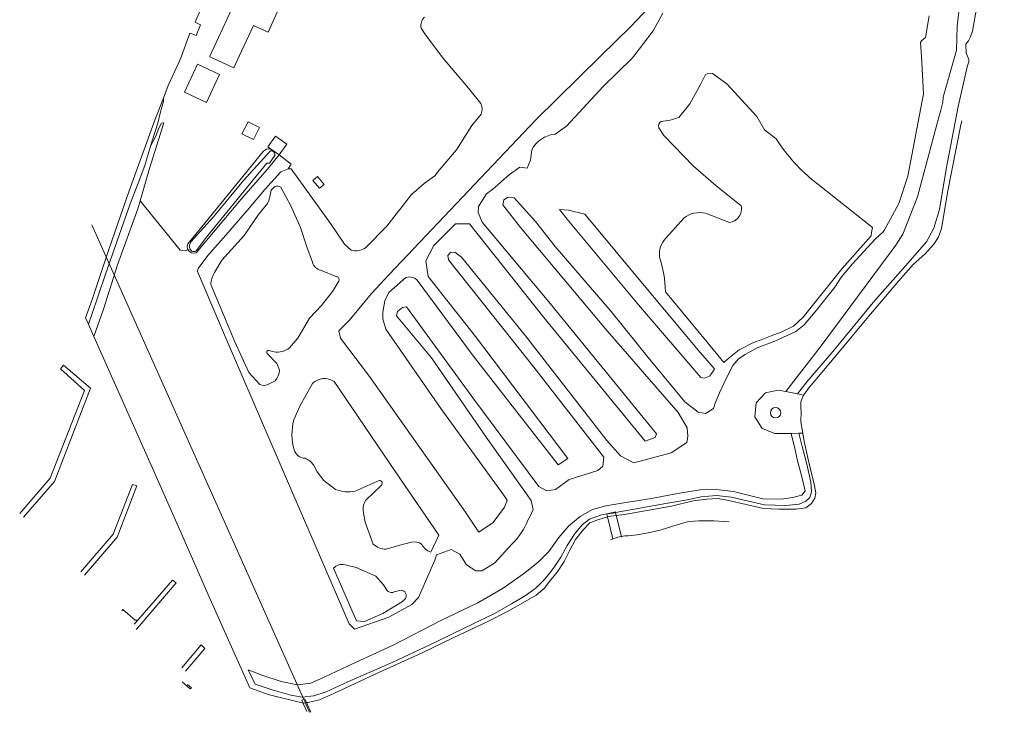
# Model space of a CAD drawing. Header units: metres. Extents: x 89500 to 94494, y 464000 to 469000.
# Tile 45 of 61: x 93620 to 94000, y 466247 to 466514. Entities that reach past the tile are written whole.
import ezdxf

# ---------------------------------------------------------------- set-up
doc = ezdxf.new("R2010")
doc.units = ezdxf.units.M
for name, color, linetype, lineweight in [('B01', 251, 'Continuous', 15), ('B03', 251, 'Continuous', 15), ('B04', 251, 'Continuous', 15), ('B14', 251, 'Continuous', 15), ('L01', 251, 'Continuous', 15), ('Q06', 251, 'Continuous', 15), ('Q07', 251, 'Continuous', 15), ('Q10', 251, 'Continuous', 15), ('Q19', 251, 'Continuous', 15), ('T03', 251, 'Continuous', 15), ('T09', 251, 'Continuous', 15), ('T22', 251, 'Continuous', 15), ('W00', 251, 'Continuous', 15), ('W01', 251, 'Continuous', 15), ('W06', 251, 'Continuous', 15)]:
    doc.layers.add(name, color=color, linetype=linetype, lineweight=lineweight)

msp = doc.modelspace()

# ---------------------------------------------------------------- linework, layer by layer
at = {"layer": 'B01'}
for points in [[(93693.418, 466500), (93705.162, 466525.4), (93720.08, 466518.503), (93715.854, 466509.361), (93710.292, 466511.932)], [(93710.292, 466511.932), (93704.776, 466500)], [(93688.698, 466496.996), (93697.186, 466492.982), (93692.071, 466482.163), (93683.583, 466486.177), (93688.698, 466496.996)], [(93704.776, 466500), (93702.699, 466495.508), (93693.342, 466499.835), (93693.418, 466500)]]:
    msp.add_lwpolyline(points, dxfattribs=at)
at = {"layer": 'B03'}
for points in [[(93913.739, 466362.42, 1), (93909.721, 466362.42)], [(93909.721, 466362.42, 1), (93913.739, 466362.42)]]:
    msp.add_lwpolyline(points, format="xyb", dxfattribs=at)
at = {"layer": 'B04'}
for points in [[(93846.602, 466323.379), (93846.646, 466323.387)], [(93846.886, 466322.231), (93846.602, 466323.379)], [(93846.646, 466323.387), (93849.91, 466324.199), (93849.984, 466323.901)], [(93848.981, 466313.805), (93846.886, 466322.231)], [(93849.984, 466323.901), (93850.268, 466322.759)], [(93850.268, 466322.759), (93852.272, 466314.697)], [(93852.272, 466314.697), (93852.352, 466314.377)], [(93849.026, 466313.624), (93848.981, 466313.805)], [(93729.439, 466250.304), (93728.921, 466251.493), (93730.13, 466252.019), (93730.77, 466250.548)], [(93729.571, 466250), (93729.439, 466250.304)], [(93730.82, 466247.13), (93729.571, 466250)], [(93731.009, 466250), (93730.77, 466250.548)], [(93732.391, 466246.825), (93731.009, 466250)]]:
    msp.add_lwpolyline(points, dxfattribs=at)
at = {"layer": 'B14'}
for points in [[(93710.193, 466467.834), (93705.805, 466470.05), (93708.171, 466474.735), (93712.558, 466472.52), (93710.193, 466467.834)], [(93720.138, 466461.924), (93723.142, 466466.033), (93718.776, 466469.223), (93715.773, 466465.114), (93716.84, 466464.334)], [(93716.84, 466464.334), (93720.138, 466461.924)], [(93735.687, 466449.059), (93733.147, 466452.113), (93734.971, 466453.63), (93737.511, 466450.576), (93735.687, 466449.059)]]:
    msp.add_lwpolyline(points, dxfattribs=at)
at = {"layer": 'L01'}
for points in [[(93647.82, 466434.942), (93729.657, 466251.813), (93730.264, 466250.455), (93730.467, 466250)], [(93730.467, 466250), (93731.838, 466246.933)]]:
    msp.add_lwpolyline(points, dxfattribs=at)
at = {"layer": 'Q06'}
for points in [[(93646.573, 466396.601), (93645.486, 466399.037)], [(93648.687, 466391.861), (93646.573, 466396.601)], [(93708.833, 466256.23), (93693.519, 466290.458), (93682.121, 466316.622), (93670.817, 466342.245), (93648.687, 466391.861)], [(93729.439, 466250.304), (93715.882, 466253.75), (93708.833, 466256.23)], [(93729.439, 466250.304), (93730.77, 466250.548)], [(93735.742, 466251.636), (93731.399, 466250.664), (93730.77, 466250.548)]]:
    msp.add_lwpolyline(points, dxfattribs=at)
at = {"layer": 'Q07'}
for points in [[(93687.263, 466508.345), (93688.071, 466508.016), (93689.842, 466512.186), (93687.74, 466513.117)], [(93687.263, 466508.345), (93685.717, 466508.937)]]:
    msp.add_lwpolyline(points, dxfattribs=at)
at = {"layer": 'Q10'}
for points in [[(93620.027, 466323.524), (93631.833, 466337.133), (93645.031, 466371.081), (93635.77, 466379.407), (93636.943, 466380.829), (93647.341, 466371.874), (93633.405, 466335.936), (93621.442, 466322.18)], [(93643.641, 466301.091), (93656.164, 466315.533), (93663.538, 466334.738), (93665.256, 466334.163), (93657.644, 466314.453), (93645.04, 466299.762)], [(93665.602, 466282.432), (93679.011, 466297.871), (93680.401, 466296.734), (93666.138, 466280.114)], [(93665.602, 466282.432), (93664.589, 466282.429), (93659.828, 466286.473), (93659.481, 466286.043)], [(93664.187, 466280.803), (93665.602, 466282.432)], [(93666.138, 466280.114), (93664.975, 466278.76)], [(93682.647, 466264.036), (93690.069, 466272.801), (93691.512, 466271.476), (93683.989, 466262.76)], [(93684.809, 466257.621), (93686.272, 466256.326), (93685.862, 466255.869), (93682.716, 466258.563)]]:
    msp.add_lwpolyline(points, dxfattribs=at)
at = {"layer": 'Q19'}
for points in [[(93980.87, 466500), (93981.539, 466502.379), (93981.82, 466511.676), (93986.987, 466556.312), (93994.65, 466609.52), (94000, 466644.175)], [(93989.662, 466520.619), (93987.718, 466509.708), (93986.901, 466507.471), (93986.124, 466505.966), (93985.2, 466504.623), (93985.253, 466501.028), (93985.789, 466500.165), (93985.852, 466500)], [(93915.752, 466370.59), (93928.903, 466387.679), (93958.15, 466427.147), (93960.836, 466431.32), (93966.503, 466445.812), (93974.165, 466474.546), (93975.49, 466479.183), (93976.257, 466482.32), (93976.419, 466484.171), (93980.87, 466500)], [(93985.852, 466500), (93986.314, 466498.779), (93986.249, 466497.691), (93985.813, 466496.403), (93982.25, 466480.624), (93977.587, 466456.468), (93974.935, 466440.9), (93972.803, 466433.701), (93969.92, 466428.454), (93962.936, 466420.29), (93949.973, 466405.698), (93933.999, 466386.149), (93923.781, 466374.355), (93920.161, 466369.735)], [(93670.53, 466465.328), (93672.378, 466468.945), (93673.716, 466472.208), (93674.799, 466474.162), (93675.68, 466474.359), (93670.079, 466456.704), (93666.521, 466444.233)], [(93666.521, 466444.233), (93665.652, 466441.186), (93657.815, 466419.466), (93652.426, 466402.467), (93648.687, 466391.861)], [(93920.644, 466354.513), (93921.988, 466349.392), (93923.843, 466342.594), (93925.314, 466335.593), (93925.605, 466331.889), (93924.977, 466329.718), (93923.362, 466328.347), (93920.83, 466327.134), (93915.66, 466326.69), (93907.48, 466326.92), (93900.744, 466328.396), (93894.693, 466329.829), (93888.944, 466330.504), (93882.986, 466329.946), (93877.604, 466328.88), (93869.342, 466327.349), (93849.984, 466323.901)], [(93918.359, 466329.761), (93921.913, 466330.618), (93923.125, 466332.267), (93922.644, 466334.51), (93921.716, 466338.197), (93920.164, 466343.915), (93919.011, 466349.301), (93917.934, 466353.776), (93917.813, 466354.478)], [(93846.602, 466323.379), (93844.522, 466323.079), (93839.909, 466321.368), (93837.139, 466319.229), (93834.161, 466315.567), (93831.301, 466311.205), (93828.842, 466306.664), (93826.067, 466302.431), (93822.741, 466298.21), (93819.441, 466295.024), (93815.498, 466292.089), (93809.869, 466288.68), (93803.235, 466284.924), (93778.321, 466272.886), (93763.972, 466266.224), (93746.69, 466258.525), (93738.341, 466254.67), (93733.587, 466253.224), (93728.983, 466252.708), (93724.654, 466253.495), (93717.409, 466255.447), (93710.856, 466257.634), (93708.259, 466263.162), (93713.448, 466261.156), (93720.934, 466258.72), (93727.269, 466257.455), (93732.36, 466258.078), (93737.799, 466260.535), (93746.586, 466264.589), (93764.097, 466272.75), (93782.608, 466282.225), (93796.825, 466289.106), (93806.659, 466294.67), (93814.425, 466300.289), (93820.129, 466304.706), (93824.166, 466308.931), (93828.115, 466314.249), (93831.916, 466318.791), (93836.257, 466322.447), (93841.099, 466325.13), (93846.258, 466326.52), (93853.935, 466327.807), (93863.896, 466329.308), (93873.836, 466331.325), (93882.566, 466332.68), (93888.864, 466332.824), (93895.536, 466331.978), (93906.837, 466329.179), (93913.885, 466329.127), (93918.359, 466329.761)]]:
    msp.add_lwpolyline(points, dxfattribs=at)
at = {"layer": 'T03'}
for points in [[(93724.728, 466458.377), (93720.138, 466461.924)], [(93684.964, 466425.346), (93683.825, 466424.942), (93681.921, 466425.113), (93666.521, 466444.233)], [(93685.366, 466425.489), (93684.964, 466425.346)], [(93917.813, 466354.478), (93911.478, 466354.401), (93906.568, 466356.37), (93903.695, 466360.853), (93904.192, 466366.271), (93907.782, 466370.143), (93912.773, 466371.167), (93915.752, 466370.59)], [(93915.752, 466370.59), (93920.161, 466369.735)], [(93920.161, 466369.735), (93922.569, 466369.268)], [(93920.644, 466354.513), (93917.813, 466354.478)], [(93922.186, 466354.532), (93920.644, 466354.513)]]:
    msp.add_lwpolyline(points, dxfattribs=at)
at = {"layer": 'T09'}
for points in [[(93670.53, 466465.328), (93671.13, 466467.362), (93673.308, 466474.217), (93674.261, 466478.074), (93675.51, 466482.684), (93675.513, 466483.858)], [(93646.573, 466396.601), (93647.767, 466399.95), (93653.117, 466415.874), (93658.456, 466430.925), (93662.663, 466443.062), (93665.786, 466450.982), (93668.337, 466457.9), (93670.53, 466465.328)], [(93684.961, 466427.659), (93691.5, 466435.593), (93714.044, 466463.258)], [(93720.138, 466461.924), (93715.595, 466456.464), (93705.537, 466444.886), (93688.082, 466424.112)], [(93849.984, 466323.901), (93849.081, 466323.741), (93846.646, 466323.387)]]:
    msp.add_lwpolyline(points, dxfattribs=at)
for points in [[(93714.044, 466463.258, -0.2187988), (93716.84, 466464.334)], [(93684.964, 466425.346, -0.2408113), (93684.961, 466427.659)], [(93688.082, 466424.112, -0.3764543), (93684.964, 466425.346)]]:
    msp.add_lwpolyline(points, format="xyb", dxfattribs=at)
at = {"layer": 'T22'}
msp.add_lwpolyline([(93723.613, 466456.518), (93724.728, 466458.377)], dxfattribs=at)
at = {"layer": 'W00'}
for points in [[(93687.74, 466513.117), (93693.475, 466526.768), (93696.96, 466537.227), (93699.61, 466543.134)], [(93685.717, 466508.937), (93682.441, 466500)], [(93682.441, 466500), (93681.633, 466497.796), (93677.306, 466488.69), (93675.513, 466483.858)], [(93645.486, 466399.037), (93648.036, 466406.111), (93654.364, 466425.463), (93662.308, 466448.111), (93672.336, 466475.688), (93675.513, 466483.858)], [(93983.601, 466475.132), (93983.11, 466472.899), (93978.146, 466448.063), (93975.746, 466433.481), (93974.598, 466430.298), (93972.884, 466427.629), (93969.458, 466423.787), (93964.869, 466419.607), (93959.109, 466413.222), (93947.003, 466398.746), (93935.578, 466385.194), (93926.877, 466374.76), (93924.552, 466372.041), (93922.628, 466369.401), (93922.569, 466369.268)], [(93983.601, 466475.132), (93983.603, 466475.142)], [(93788.607, 466463.866), (93781.951, 466456.038)], [(93724.833, 466456.512), (93739.981, 466435.432), (93745.344, 466427.483)], [(93838.147, 466439.023), (93862.312, 466409.942), (93882.621, 466385.68), (93888.125, 466379.341)], [(93953.183, 466432.075), (93953.636, 466432.744)], [(93869.188, 466409.146), (93885.382, 466389.718), (93891.749, 466381.865)], [(93808.11, 466328.711), (93806.428, 466331.113), (93782.598, 466364.021), (93761.364, 466394.675)], [(93921.452, 466366.208), (93921.43, 466366.705), (93922.569, 466369.268)], [(93922.186, 466354.532), (93921.451, 466358.914), (93921.591, 466363.085), (93921.54, 466364.221)], [(93921.54, 466364.223), (93921.452, 466366.208)], [(93921.54, 466364.221), (93921.54, 466364.223)], [(93850.268, 466322.759), (93853.478, 466323.211), (93871.527, 466326.44), (93879.918, 466328.43), (93885.197, 466329.051), (93889.531, 466329.372), (93893.579, 466328.538), (93900.369, 466327.057), (93907.022, 466325.418), (93913.033, 466325.273), (93919.631, 466325.237), (93923.403, 466325.751), (93925.593, 466327.446), (93926.843, 466329.438), (93927.224, 466331.562), (93926.505, 466335.463), (93925.104, 466341.057), (93922.723, 466351.33), (93922.186, 466354.532)], [(93735.742, 466251.636), (93741.561, 466254.211), (93757.407, 466261.637), (93775.369, 466269.782), (93787.313, 466275.536), (93800.719, 466281.831), (93808.267, 466285.753), (93815.152, 466289.644), (93819.33, 466292.074), (93822.384, 466294.637), (93824.428, 466297.341), (93827.502, 466300.918), (93830.175, 466304.994), (93832.301, 466309.392), (93834.495, 466313.569), (93837.656, 466317.43), (93840.108, 466319.91), (93843.136, 466321.15), (93846.886, 466322.231)], [(93878.169, 466320.485), (93877.658, 466320.392), (93872.093, 466318.616), (93867.571, 466317.31), (93863.195, 466316.27), (93858.333, 466315.345), (93854.846, 466314.942)]]:
    msp.add_lwpolyline(points, dxfattribs=at)
at = {"layer": 'W01'}
for points in [[(93844.169, 466500), (93855.848, 466511.457), (93883.54, 466540.862), (93893.483, 466550.533)], [(93968.025, 466500), (93967.719, 466505.268), (93967.994, 466506.019), (93969.597, 466507.307), (93971.048, 466515.566)], [(93762.626, 466415.832), (93819.228, 466475.532), (93844.169, 466500)], [(93953.636, 466432.744), (93959.291, 466443.133), (93962.794, 466453.711), (93968.871, 466485.452), (93968.025, 466500)], [(93686.128, 466428.448), (93694.863, 466438.052), (93706.348, 466452.028), (93716.754, 466463.487)], [(93688.21, 466425.056), (93692.04, 466430.032), (93711.872, 466454.559), (93715.357, 466458.783), (93716.452, 466458.781)], [(93718.44, 466461.696), (93716.452, 466458.781)], [(93723.613, 466456.518), (93723.326, 466456.48), (93720.823, 466455.352), (93714.692, 466448.553), (93708.642, 466441.396), (93699.533, 466430.941), (93692.63, 466423.11), (93688.903, 466418.122), (93688.713, 466417.554), (93688.629, 466416.959)], [(93723.613, 466456.518), (93724.224, 466456.548), (93724.833, 466456.512)], [(93761.364, 466394.675), (93760.142, 466398.679), (93760.158, 466401.254), (93760.877, 466405.668), (93762.517, 466408.865), (93769.055, 466414.686), (93770.471, 466414.859), (93772.524, 466414.429), (93773.478, 466413.657), (93794.986, 466384.349), (93827.814, 466342.357), (93831.606, 466344.816), (93795.927, 466391.921), (93777.613, 466414.972), (93776.775, 466421.073), (93779.803, 466427.017), (93788.267, 466435.377), (93793.592, 466435.394), (93822.351, 466399.19), (93861.421, 466351.47), (93865.244, 466352.821), (93865.736, 466354.255), (93823.579, 466406.015), (93798.458, 466435.975), (93796.897, 466439.665), (93797.126, 466442.046), (93800.141, 466446.97), (93802.668, 466448.708), (93809.051, 466454.404), (93813.044, 466457.175), (93815.816, 466456.816)], [(93780.19, 466453.807), (93781.951, 466456.038)], [(93753.524, 466426.094), (93761.661, 466434.387), (93771.271, 466446.676), (93776.106, 466450.861), (93780.19, 466453.807)], [(93718.537, 466449.715), (93717.087, 466448.371)], [(93732.989, 466420.513), (93730.898, 466426.463), (93728.366, 466433.949), (93724.685, 466442.225), (93720.855, 466449.447)], [(93953.183, 466432.075), (93950.225, 466429.424), (93941.395, 466419.899), (93937.187, 466414.854), (93934.657, 466410.958), (93926.972, 466401.369), (93922.777, 466396.347), (93919.516, 466393.727), (93911.38, 466390.098), (93904.674, 466387.511), (93899.975, 466384.894), (93897.449, 466383.276), (93895.213, 466380.619), (93892.839, 466375.953), (93890.061, 466370.099), (93888.407, 466366.152), (93887.745, 466364.128), (93885.992, 466362.923), (93884.726, 466362.19), (93881.879, 466362.677), (93876.755, 466366.63), (93862.499, 466383.707), (93848.223, 466401.526), (93826.616, 466426.569), (93819.062, 466436.295), (93810.819, 466445.333), (93809.74, 466445.587), (93808.278, 466445.537), (93806.85, 466444.579), (93806.459, 466442.623), (93813.295, 466433.908), (93846.774, 466394.019), (93874.164, 466362.558), (93877.617, 466356.575), (93877.929, 466353.389), (93877.421, 466350.933), (93871.497, 466346.949), (93857.003, 466343.124), (93851.869, 466345.775), (93846.599, 466351.662), (93815.235, 466392.099), (93790.545, 466422.515), (93787.961, 466424.439), (93786.234, 466424.302), (93785.289, 466423.166), (93785.56, 466421.442), (93818.415, 466380.072), (93845.449, 466345.239), (93845.101, 466341.812), (93843.152, 466340.115)], [(93715.619, 466443.125), (93712.239, 466438.99), (93706.604, 466430.856), (93697.997, 466421.319), (93695.21, 466416.541)], [(93828.342, 466440.913), (93831.851, 466436.459), (93858.787, 466404.068), (93882.94, 466376.089), (93884.258, 466375.733), (93886.263, 466376.487), (93887.417, 466378.089), (93888.125, 466379.341)], [(93838.147, 466439.023), (93831.872, 466440.64), (93828.342, 466440.913)], [(93949.196, 466433.914), (93948.774, 466432.032), (93948.564, 466430.718), (93937.477, 466418.135), (93922.359, 466399.292), (93918.597, 466395.895), (93913.892, 466393.474), (93910.009, 466392.057), (93906.107, 466390.53), (93903.214, 466389.555), (93897.693, 466386.697), (93893.769, 466383.644), (93891.749, 466381.865)], [(93745.344, 466427.483), (93747.983, 466425.174)], [(93688.629, 466416.959), (93700.069, 466390.062), (93722.958, 466336.96), (93747.217, 466280.923), (93749.225, 466278.938), (93762.543, 466283.574), (93771.372, 466288.394), (93773.914, 466291.128), (93780.296, 466305.599), (93780.818, 466307.567), (93786.572, 466309.682), (93789.909, 466307.823), (93792.51, 466303.725), (93796.036, 466301.427), (93798.345, 466301.404), (93803.277, 466304.339), (93810.077, 466311.898)], [(93742.442, 466414.937), (93736.143, 466417.441)], [(93724.143, 466387.48), (93727.363, 466391.199), (93731.84, 466398.879), (93736.451, 466403.832), (93740.736, 466409.226), (93743.149, 466413.225)], [(93747.156, 466398.046), (93755.784, 466408.4), (93762.626, 466415.832)], [(93708.519, 466377.913), (93703.006, 466389.79), (93693.735, 466411.888)], [(93843.152, 466340.115), (93832.02, 466336.694), (93826.849, 466332.776), (93823.402, 466332.235), (93820.335, 466333.968), (93794.871, 466368.224), (93769.339, 466403.277), (93767.705, 466403.009), (93765.882, 466401.537), (93765.442, 466399.838), (93778.992, 466383.621), (93800.003, 466353.057), (93817.38, 466328.603), (93818.189, 466325.076), (93817.143, 466322.827), (93816.175, 466320.936)], [(93802.744, 466320.124), (93797.215, 466316.284), (93792.115, 466324.041), (93755.044, 466376.432), (93743.843, 466391.207), (93743.232, 466393.985), (93747.156, 466398.046)], [(93716.175, 466386.505), (93718.258, 466385.902)], [(93719.21, 466381.451), (93715.549, 466385.358)], [(93708.519, 466377.913), (93712.758, 466373.35)], [(93716.314, 466373.602), (93718.628, 466374.799)], [(93725.826, 466359.655), (93728.082, 466365.006), (93733.013, 466373.714)], [(93778.642, 466308.649), (93781.757, 466315.183), (93765.092, 466339.567), (93741.369, 466374.429)], [(93741.919, 466332.838), (93737.357, 466336.274), (93734.778, 466339.569), (93733.402, 466342.336)], [(93758.703, 466336.267), (93749.524, 466332.2)], [(93753.651, 466328.714), (93759.571, 466334.394)], [(93802.744, 466320.124), (93807.138, 466325.941), (93807.69, 466327.301), (93808.11, 466328.711)], [(93756.483, 466311.751), (93753.383, 466320.146), (93752.608, 466324.52)], [(93846.886, 466322.231), (93847.232, 466322.331), (93850.268, 466322.759)], [(93854.845, 466314.942), (93853.555, 466314.867), (93852.272, 466314.697)], [(93771.226, 466312.481), (93767.585, 466311.618), (93761.458, 466309.782)], [(93848.981, 466313.805), (93847.967, 466313.385)], [(93745.629, 466303.737), (93749.895, 466302.686), (93757.485, 466299.311), (93760.476, 466296.051)], [(93741.139, 466302.445), (93749.979, 466282.11), (93753.091, 466281.932), (93760.108, 466284.925), (93767.701, 466289.533), (93768.915, 466290.785)], [(93764.565, 466293.289), (93767.258, 466293.977)]]:
    msp.add_lwpolyline(points, dxfattribs=at)
for points in [[(93716.754, 466463.487, -0.5783072), (93718.44, 466461.696)], [(93717.087, 466448.371, -0.0684315), (93715.619, 466443.125)], [(93720.855, 466449.447, 0.2552725), (93718.537, 466449.715)], [(93685.752, 466425.561, -0.2403265), (93686.128, 466428.448)], [(93688.21, 466425.056, -0.5074677), (93685.752, 466425.561)], [(93747.983, 466425.174, 0.2093601), (93753.524, 466426.094)], [(93736.143, 466417.441, -0.2707911), (93732.989, 466420.513)], [(93695.21, 466416.541, 0.1069027), (93693.735, 466411.888)], [(93743.149, 466413.225, 0.5254452), (93742.442, 466414.937)], [(93715.549, 466385.358, -0.7634562), (93716.175, 466386.505)], [(93718.258, 466385.902, 0.2006822), (93724.143, 466387.48)], [(93720.293, 466378.81, 0.0651308), (93719.21, 466381.451)], [(93718.628, 466374.799, 0.1819609), (93720.293, 466378.81)], [(93733.013, 466373.714, -0.3751566), (93741.369, 466374.429)], [(93712.758, 466373.35, 0.2953072), (93716.314, 466373.602)], [(93725.993, 466348.129, -0.1428895), (93725.826, 466359.655)], [(93730.16, 466344.85, -0.3209615), (93725.993, 466348.129)], [(93733.402, 466342.336, 0.1446915), (93730.16, 466344.85)], [(93759.571, 466334.394, 0.7826901), (93758.703, 466336.267)], [(93749.524, 466332.2, -0.1472391), (93741.919, 466332.838)], [(93752.608, 466324.52, -0.1911462), (93753.651, 466328.714)], [(93816.175, 466320.936, -0.1066431), (93810.077, 466311.898)], [(93893.793, 466320.367, 0.0417548), (93878.178, 466320.485)], [(93848.981, 466313.805, -0.0484359), (93852.272, 466314.697)], [(93761.458, 466309.782, -0.1995974), (93756.483, 466311.751)], [(93775.222, 466311.611, 0.2320222), (93771.226, 466312.481)], [(93778.642, 466308.649, -0.1854663), (93775.222, 466311.611)], [(93741.139, 466302.445, -0.282354), (93745.629, 466303.737)], [(93760.476, 466296.051, 0.0680277), (93762.269, 466293.4)], [(93762.269, 466293.4, 0.2242843), (93764.565, 466293.289)], [(93767.258, 466293.977, -0.555384), (93768.915, 466290.785)]]:
    msp.add_lwpolyline(points, format="xyb", dxfattribs=at)
at = {"layer": 'W06'}
for points in [[(93856.97, 466500), (93864.465, 466509.811), (93868.254, 466516.604)], [(93782.76, 466500), (93776.339, 466508.64), (93774.946, 466510.869)], [(93798.007, 466481.76), (93793.249, 466487.721), (93783.151, 466499.474), (93782.76, 466500)], [(93826.697, 466469.994), (93831.053, 466472.997), (93845.255, 466488.374), (93856.432, 466499.296), (93856.97, 466500)], [(93874.374, 466476.419), (93878.693, 466481.621), (93882.789, 466489.164), (93884.691, 466492.981)], [(93887.349, 466493.363), (93892.95, 466489.376), (93904.445, 466476.715), (93907.443, 466471.585), (93911.969, 466468.169)], [(93788.607, 466463.866), (93794.533, 466473.269), (93798.061, 466477.63)], [(93898.42, 466442.257), (93888.717, 466450.084), (93880.086, 466457.575), (93868.641, 466469.452), (93866.623, 466472.427)], [(93815.816, 466456.816), (93817.176, 466459.967), (93817.604, 466463.872)], [(93927.34, 466451.201), (93949.196, 466433.914)], [(93869.403, 466429.84), (93876.308, 466437.462)], [(93884.655, 466439.424), (93893.886, 466435.898)]]:
    msp.add_lwpolyline(points, dxfattribs=at)
for points in [[(93774.946, 466510.869, -0.2476224), (93776.234, 466515.128)], [(93884.691, 466492.981, -0.1559951), (93887.349, 466493.363)], [(93798.061, 466477.63, 0.2440768), (93798.007, 466481.76)], [(93866.623, 466472.427, -0.3649771), (93867.618, 466474.857)], [(93867.618, 466474.857, 0.0733293), (93874.374, 466476.419)], [(93817.604, 466463.872, -0.2479574), (93826.697, 466469.994)], [(93911.969, 466468.169, 0.0863771), (93927.34, 466451.201)], [(93876.308, 466437.462, -0.2416609), (93884.655, 466439.424)], [(93893.886, 466435.898, 0.4587022), (93898.42, 466442.257)], [(93866.961, 466422.528, -0.2313561), (93869.403, 466429.84)], [(93869.188, 466409.146, 0.0758129), (93866.961, 466422.528)]]:
    msp.add_lwpolyline(points, format="xyb", dxfattribs=at)

doc.saveas('drawing.dxf')
